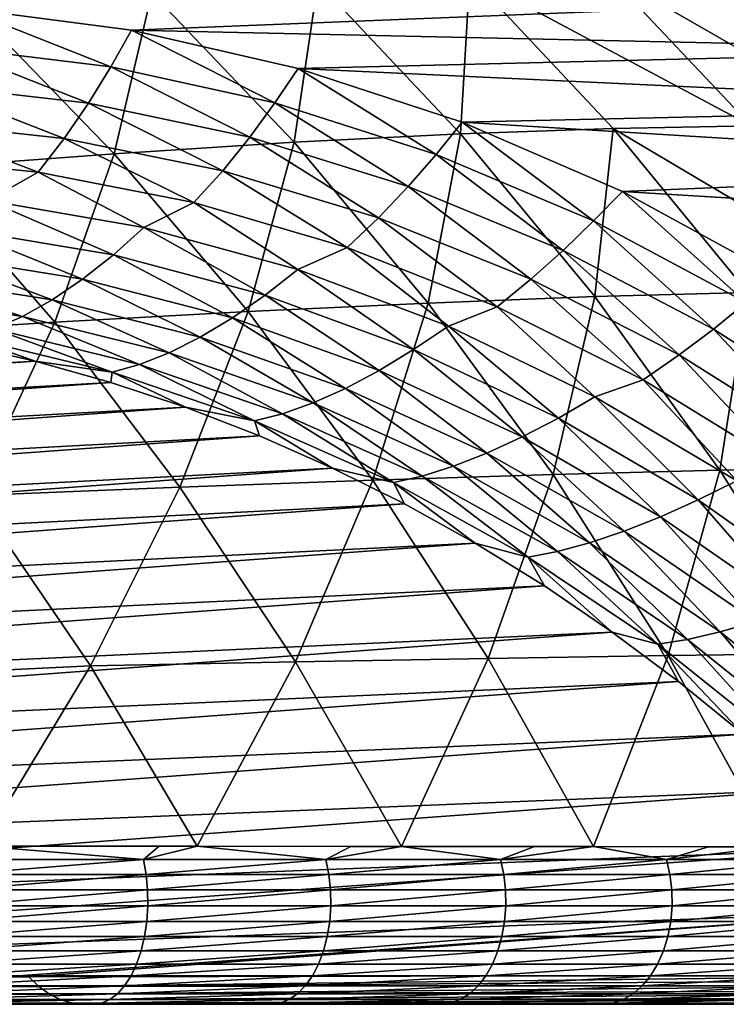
# Model space of a CAD drawing. Header units: metres. Extents: x -13 to 104, y -17 to 17.
# Tile 228 of 235: x 95.24 to 98.65, y 8 to 12.76. Entities that reach past the tile are written whole.
import ezdxf

# ---------------------------------------------------------------- set-up
doc = ezdxf.new("R2010")
doc.units = ezdxf.units.M
doc.layers.add('solid_508351', color=7, linetype='CONTINUOUS')

msp = doc.modelspace()

# ---------------------------------------------------------------- linework, layer by layer
at = {"layer": 'solid_508351'}
for points in [[(97.367439, 12.210611, -17.562977), (96.676392, 12.943727, -17.079102), (97.41111, 12.975712, -16.15296)], [(97.367439, 12.210611, -17.562977), (97.41111, 12.975712, -16.15296), (98.10479, 12.236646, -16.638678)], [(97.41111, 12.975712, -16.15296), (98.074493, 12.989681, -15.174383), (98.77166, 12.248728, -15.662541)], [(98.10479, 12.236646, -16.638678), (97.41111, 12.975712, -16.15296), (98.77166, 12.248728, -15.662541)], [(98.074493, 12.989681, -15.174383), (98.665184, 12.984349, -14.147456), (99.366432, 12.245771, -14.638478)], [(98.77166, 12.248728, -15.662541), (98.074493, 12.989681, -15.174383), (99.366432, 12.245771, -14.638478)], [(96.562706, 12.16965, -18.432573), (95.873703, 12.892601, -17.950129), (96.676392, 12.943727, -17.079102)], [(96.562706, 12.16965, -18.432573), (96.676392, 12.943727, -17.079102), (97.367439, 12.210611, -17.562977)], [(94.958801, 12.818728, -2.736691), (95.775261, 12.711525, -3.308378), (99.816185, 12.873795, -6.137866)], [(95.69239, 12.113836, -19.243717), (95.004738, 12.822397, -18.762217), (95.873703, 12.892601, -17.950129)], [(95.69239, 12.113836, -19.243717), (95.873703, 12.892601, -17.950129), (96.562706, 12.16965, -18.432573)], [(95.775261, 12.711525, -3.308378), (100.199577, 12.615296, -6.406321), (99.816185, 12.873795, -6.137866)], [(94.757095, 12.043977, -19.991875), (95.004738, 12.822397, -18.762217), (95.69239, 12.113836, -19.243717)], [(94.874191, 12.633019, -2.692425), (95.675896, 12.534303, -3.253782), (94.958801, 12.818728, -2.736691)], [(95.675896, 12.534303, -3.253782), (95.775261, 12.711525, -3.308378), (94.958801, 12.818728, -2.736691)], [(95.675896, 12.534303, -3.253782), (96.468895, 12.359881, -3.809046), (95.775261, 12.711525, -3.308378)], [(95.775261, 12.711525, -3.308378), (96.58242, 12.526931, -3.87356), (100.199577, 12.615296, -6.406321)], [(96.468895, 12.359881, -3.809046), (96.58242, 12.526931, -3.87356), (95.775261, 12.711525, -3.308378)], [(94.78154, 12.449311, -2.672298), (95.568832, 12.358419, -3.223567), (94.874191, 12.633019, -2.692425)], [(95.568832, 12.358419, -3.223567), (95.675896, 12.534303, -3.253782), (94.874191, 12.633019, -2.692425)], [(96.58242, 12.526931, -3.87356), (100.575356, 12.339491, -6.669443), (100.199577, 12.615296, -6.406321)], [(95.568832, 12.358419, -3.223567), (96.348007, 12.193441, -3.76915), (95.675896, 12.534303, -3.253782)], [(96.348007, 12.193441, -3.76915), (96.468895, 12.359881, -3.809046), (95.675896, 12.534303, -3.253782)], [(96.468895, 12.359881, -3.809046), (97.248405, 12.110808, -4.354864), (96.58242, 12.526931, -3.87356)], [(96.58242, 12.526931, -3.87356), (97.375465, 12.266027, -4.428853), (100.575356, 12.339491, -6.669443)], [(97.248405, 12.110808, -4.354864), (97.375465, 12.266027, -4.428853), (96.58242, 12.526931, -3.87356)], [(94.677757, 12.27121, -2.673415), (95.451096, 12.187828, -3.214911), (94.78154, 12.449311, -2.672298)], [(95.451096, 12.187828, -3.214911), (95.568832, 12.358419, -3.223567), (94.78154, 12.449311, -2.672298)], [(95.451096, 12.187828, -3.214911), (96.216866, 12.031924, -3.751109), (95.568832, 12.358419, -3.223567)], [(96.216866, 12.031924, -3.751109), (96.348007, 12.193441, -3.76915), (95.568832, 12.358419, -3.223567)], [(96.348007, 12.193441, -3.76915), (97.114388, 11.955366, -4.305777), (96.468895, 12.359881, -3.809046)], [(97.114388, 11.955366, -4.305777), (97.248405, 12.110808, -4.354864), (96.468895, 12.359881, -3.809046)], [(97.375465, 12.266027, -4.428853), (100.942177, 12.047354, -6.926294), (100.575356, 12.339491, -6.669443)], [(94.564522, 12.101678, -2.695739), (95.324577, 12.025373, -3.227938), (94.677757, 12.27121, -2.673415)], [(95.324577, 12.025373, -3.227938), (95.451096, 12.187828, -3.214911), (94.677757, 12.27121, -2.673415)], [(97.248405, 12.110808, -4.354864), (98.009712, 11.788588, -4.887939), (97.375465, 12.266027, -4.428853)], [(97.375465, 12.266027, -4.428853), (98.149345, 11.93047, -4.97073), (100.942177, 12.047354, -6.926294)], [(98.009712, 11.788588, -4.887939), (98.149345, 11.93047, -4.97073), (97.375465, 12.266027, -4.428853)], [(98.10479, 12.236646, -16.638678), (98.77166, 12.248728, -15.662541), (99.426346, 11.452124, -16.12096)], [(96.216866, 12.031924, -3.751109), (96.970512, 11.804427, -4.27882), (96.348007, 12.193441, -3.76915)], [(96.970512, 11.804427, -4.27882), (97.114388, 11.955366, -4.305777), (96.348007, 12.193441, -3.76915)], [(97.210457, 11.391932, -18.886129), (96.562706, 12.16965, -18.432573), (97.367439, 12.210611, -17.562977)], [(97.210457, 11.391932, -18.886129), (97.367439, 12.210611, -17.562977), (98.016693, 11.422622, -18.017591)], [(98.016693, 11.422622, -18.017591), (97.367439, 12.210611, -17.562977), (98.10479, 12.236646, -16.638678)], [(98.016693, 11.422622, -18.017591), (98.10479, 12.236646, -16.638678), (98.756279, 11.442425, -17.094854)], [(98.756279, 11.442425, -17.094854), (98.10479, 12.236646, -16.638678), (99.426346, 11.452124, -16.12096)], [(95.324577, 12.025373, -3.227938), (96.077591, 11.878033, -3.755204), (95.451096, 12.187828, -3.214911)], [(96.077591, 11.878033, -3.755204), (96.216866, 12.031924, -3.751109), (95.451096, 12.187828, -3.214911)], [(96.339447, 11.350422, -19.696793), (95.69239, 12.113836, -19.243717), (96.562706, 12.16965, -18.432573)], [(96.339447, 11.350422, -19.696793), (96.562706, 12.16965, -18.432573), (97.210457, 11.391932, -18.886129)], [(95.081314, 11.888481, -3.185378), (95.324577, 12.025373, -3.227938), (94.564522, 12.101678, -2.695739)], [(95.404678, 11.298769, -20.44532), (94.757095, 12.043977, -19.991875), (95.69239, 12.113836, -19.243717)], [(95.404678, 11.298769, -20.44532), (95.69239, 12.113836, -19.243717), (96.339447, 11.350422, -19.696793)], [(97.114388, 11.955366, -4.305777), (97.863388, 11.645619, -4.830229), (97.248405, 12.110808, -4.354864)], [(97.863388, 11.645619, -4.830229), (98.009712, 11.788588, -4.887939), (97.248405, 12.110808, -4.354864)], [(94.407852, 11.236053, -21.128004), (94.757095, 12.043977, -19.991875), (95.404678, 11.298769, -20.44532)], [(95.081314, 11.888481, -3.185378), (95.83577, 11.756603, -3.713653), (95.324577, 12.025373, -3.227938)], [(95.83577, 11.756603, -3.713653), (96.077591, 11.878033, -3.755204), (95.324577, 12.025373, -3.227938)], [(96.077591, 11.878033, -3.755204), (96.819115, 11.660528, -4.274422), (96.216866, 12.031924, -3.751109)], [(96.819115, 11.660528, -4.274422), (96.970512, 11.804427, -4.27882), (96.216866, 12.031924, -3.751109)], [(98.149345, 11.93047, -4.97073), (101.300018, 11.738914, -7.176856), (100.942177, 12.047354, -6.926294)], [(96.970512, 11.804427, -4.27882), (97.707558, 11.506689, -4.794902), (97.114388, 11.955366, -4.305777)], [(97.707558, 11.506689, -4.794902), (97.863388, 11.645619, -4.830229), (97.114388, 11.955366, -4.305777)], [(98.009712, 11.788588, -4.887939), (98.74823, 11.395166, -5.405052), (98.149345, 11.93047, -4.97073)], [(98.149345, 11.93047, -4.97073), (98.899147, 11.522453, -5.495747), (101.300018, 11.738914, -7.176856)], [(98.74823, 11.395166, -5.405052), (98.899147, 11.522453, -5.495747), (98.149345, 11.93047, -4.97073)], [(94.945068, 11.749409, -3.241822), (95.688438, 11.62464, -3.762336), (95.081314, 11.888481, -3.185378)], [(95.688438, 11.62464, -3.762336), (95.83577, 11.756603, -3.713653), (95.081314, 11.888481, -3.185378)], [(95.83577, 11.756603, -3.713653), (96.579536, 11.553483, -4.234445), (96.077591, 11.878033, -3.755204)], [(96.579536, 11.553483, -4.234445), (96.819115, 11.660528, -4.274422), (96.077591, 11.878033, -3.755204)], [(96.819115, 11.660528, -4.274422), (97.544762, 11.374143, -4.782526), (96.970512, 11.804427, -4.27882)], [(97.544762, 11.374143, -4.782526), (97.707558, 11.506689, -4.794902), (96.970512, 11.804427, -4.27882)], [(97.863388, 11.645619, -4.830229), (98.590508, 11.266059, -5.339365), (98.009712, 11.788588, -4.887939)], [(98.590508, 11.266059, -5.339365), (98.74823, 11.395166, -5.405052), (98.009712, 11.788588, -4.887939)], [(94.806175, 11.62629, -3.317992), (95.539734, 11.50778, -3.831635), (94.945068, 11.749409, -3.241822)], [(95.539734, 11.50778, -3.831635), (95.688438, 11.62464, -3.762336), (94.945068, 11.749409, -3.241822)], [(95.688438, 11.62464, -3.762336), (96.421654, 11.429886, -4.275736), (95.83577, 11.756603, -3.713653)], [(96.421654, 11.429886, -4.275736), (96.579536, 11.553483, -4.234445), (95.83577, 11.756603, -3.713653)], [(94.666801, 11.521266, -3.412556), (95.391975, 11.408087, -3.920331), (94.806175, 11.62629, -3.317992)], [(95.391975, 11.408087, -3.920331), (95.539734, 11.50778, -3.831635), (94.806175, 11.62629, -3.317992)], [(95.539734, 11.50778, -3.831635), (96.263596, 11.320399, -4.338486), (95.688438, 11.62464, -3.762336)], [(96.263596, 11.320399, -4.338486), (96.421654, 11.429886, -4.275736), (95.688438, 11.62464, -3.762336)], [(96.579536, 11.553483, -4.234445), (97.308105, 11.280352, -4.744595), (96.819115, 11.660528, -4.274422)], [(97.308105, 11.280352, -4.744595), (97.544762, 11.374143, -4.782526), (96.819115, 11.660528, -4.274422)], [(97.707558, 11.506689, -4.794902), (98.423607, 11.140482, -5.296285), (97.863388, 11.645619, -4.830229)], [(98.423607, 11.140482, -5.296285), (98.590508, 11.266059, -5.339365), (97.863388, 11.645619, -4.830229)], [(96.421654, 11.429886, -4.275736), (97.140282, 11.16632, -4.778929), (96.579536, 11.553483, -4.234445)], [(97.140282, 11.16632, -4.778929), (97.308105, 11.280352, -4.744595), (96.579536, 11.553483, -4.234445)], [(94.5298, 11.436105, -3.524374), (95.248199, 11.32719, -4.027402), (94.666801, 11.521266, -3.412556)], [(95.248199, 11.32719, -4.027402), (95.391975, 11.408087, -3.920331), (94.666801, 11.521266, -3.412556)], [(95.391975, 11.408087, -3.920331), (96.107849, 11.226987, -4.42159), (95.539734, 11.50778, -3.831635)], [(96.107849, 11.226987, -4.42159), (96.263596, 11.320399, -4.338486), (95.539734, 11.50778, -3.831635)], [(97.544762, 11.374143, -4.782526), (98.250244, 11.02057, -5.276512), (97.707558, 11.506689, -4.794902)], [(98.250244, 11.02057, -5.276512), (98.423607, 11.140482, -5.296285), (97.707558, 11.506689, -4.794902)], [(95.110596, 11.266566, -4.150976), (95.248199, 11.32719, -4.027402), (94.5298, 11.436105, -3.524374)], [(96.263596, 11.320399, -4.338486), (96.973419, 11.065269, -4.835513), (96.421654, 11.429886, -4.275736)], [(96.973419, 11.065269, -4.835513), (97.140282, 11.16632, -4.778929), (96.421654, 11.429886, -4.275736)], [(98.621246, 10.5833, -18.440901), (98.016693, 11.422622, -18.017591), (98.756279, 11.442425, -17.094854)], [(98.621246, 10.5833, -18.440901), (98.756279, 11.442425, -17.094854), (99.36264, 10.596627, -17.519438)], [(95.248199, 11.32719, -4.027402), (95.957603, 11.151121, -4.524133), (95.391975, 11.408087, -3.920331)], [(95.957603, 11.151121, -4.524133), (96.107849, 11.226987, -4.42159), (95.391975, 11.408087, -3.920331)], [(96.942986, 10.535613, -20.119394), (96.339447, 11.350422, -19.696793), (97.210457, 11.391932, -18.886129)], [(96.942986, 10.535613, -20.119394), (97.210457, 11.391932, -18.886129), (97.814026, 10.562946, -19.308758)], [(97.814026, 10.562946, -19.308758), (97.210457, 11.391932, -18.886129), (98.016693, 11.422622, -18.017591)], [(97.814026, 10.562946, -19.308758), (98.016693, 11.422622, -18.017591), (98.621246, 10.5833, -18.440901)], [(98.590508, 11.266059, -5.339365), (99.291397, 10.818959, -5.830131), (98.74823, 11.395166, -5.405052)], [(96.009483, 10.501782, -20.868809), (95.404678, 11.298769, -20.44532), (96.339447, 11.350422, -19.696793)], [(96.009483, 10.501782, -20.868809), (96.339447, 11.350422, -19.696793), (96.942986, 10.535613, -20.119394)], [(97.308105, 11.280352, -4.744595), (98.017067, 10.938863, -5.241014), (97.544762, 11.374143, -4.782526)], [(98.017067, 10.938863, -5.241014), (98.250244, 11.02057, -5.276512), (97.544762, 11.374143, -4.782526)], [(95.015221, 10.46081, -21.553284), (94.407852, 11.236053, -21.128004), (95.404678, 11.298769, -20.44532)], [(95.015221, 10.46081, -21.553284), (95.404678, 11.298769, -20.44532), (96.009483, 10.501782, -20.868809)], [(95.110596, 11.266566, -4.150976), (95.815163, 11.094225, -4.644322), (95.248199, 11.32719, -4.027402)], [(95.815163, 11.094225, -4.644322), (95.957603, 11.151121, -4.524133), (95.248199, 11.32719, -4.027402)], [(96.107849, 11.226987, -4.42159), (96.81015, 10.979044, -4.913347), (96.263596, 11.320399, -4.338486)], [(96.81015, 10.979044, -4.913347), (96.973419, 11.065269, -4.835513), (96.263596, 11.320399, -4.338486)], [(94.980797, 11.227424, -4.288591), (95.682228, 11.057516, -4.779741), (95.110596, 11.266566, -4.150976)], [(95.682228, 11.057516, -4.779741), (95.815163, 11.094225, -4.644322), (95.110596, 11.266566, -4.150976)], [(97.140282, 11.16632, -4.778929), (97.840019, 10.835529, -5.268887), (97.308105, 11.280352, -4.744595)], [(97.840019, 10.835529, -5.268887), (98.017067, 10.938863, -5.241014), (97.308105, 11.280352, -4.744595)], [(98.423607, 11.140482, -5.296285), (99.114403, 10.707985, -5.779985), (98.590508, 11.266059, -5.339365)], [(99.114403, 10.707985, -5.779985), (99.291397, 10.818959, -5.830131), (98.590508, 11.266059, -5.339365)], [(86.561714, 10.611926, -16.93586), (95.309944, 11.110437, -4.749815), (94.941063, 11.194899, -4.491521)], [(94.980797, 11.227424, -4.288591), (94.941063, 11.194899, -4.491521), (95.309944, 11.110437, -4.749815)], [(94.980797, 11.227424, -4.288591), (95.309944, 11.110437, -4.749815), (95.682228, 11.057516, -4.779741)], [(95.957603, 11.151121, -4.524133), (96.653809, 10.908943, -5.011621), (96.107849, 11.226987, -4.42159)], [(96.653809, 10.908943, -5.011621), (96.81015, 10.979044, -4.913347), (96.107849, 11.226987, -4.42159)], [(95.815163, 11.094225, -4.644322), (96.506813, 10.856319, -5.128616), (95.957603, 11.151121, -4.524133)], [(96.506813, 10.856319, -5.128616), (96.653809, 10.908943, -5.011621), (95.957603, 11.151121, -4.524133)], [(96.973419, 11.065269, -4.835513), (97.66497, 10.743915, -5.319739), (97.140282, 11.16632, -4.778929)], [(97.66497, 10.743915, -5.319739), (97.840019, 10.835529, -5.268887), (97.140282, 11.16632, -4.778929)], [(86.561714, 10.611926, -16.93586), (86.909851, 10.517271, -17.17963), (95.309944, 11.110437, -4.749815)], [(86.909851, 10.517271, -17.17963), (95.675728, 11.00787, -5.005943), (95.309944, 11.110437, -4.749815)], [(95.682228, 11.057516, -4.779741), (95.309944, 11.110437, -4.749815), (95.675728, 11.00787, -5.005943)], [(98.250244, 11.02057, -5.276512), (98.931404, 10.601896, -5.753465), (98.423607, 11.140482, -5.296285)], [(98.931404, 10.601896, -5.753465), (99.114403, 10.707985, -5.779985), (98.423607, 11.140482, -5.296285)], [(95.682228, 11.057516, -4.779741), (95.675728, 11.00787, -5.005943), (96.037827, 10.887362, -5.259487)], [(95.682228, 11.057516, -4.779741), (96.370918, 10.822401, -5.261966), (95.815163, 11.094225, -4.644322)], [(95.682228, 11.057516, -4.779741), (96.037827, 10.887362, -5.259487), (96.370918, 10.822401, -5.261966)], [(96.370918, 10.822401, -5.261966), (96.506813, 10.856319, -5.128616), (95.815163, 11.094225, -4.644322)], [(96.81015, 10.979044, -4.913347), (97.494705, 10.665735, -5.392675), (96.973419, 11.065269, -4.835513)], [(97.494705, 10.665735, -5.392675), (97.66497, 10.743915, -5.319739), (96.973419, 11.065269, -4.835513)], [(86.909851, 10.517271, -17.17963), (87.254593, 10.405602, -17.421021), (95.675728, 11.00787, -5.005943)], [(87.254593, 10.405602, -17.421021), (96.037827, 10.887362, -5.259487), (95.675728, 11.00787, -5.005943)], [(98.017067, 10.938863, -5.241014), (98.702118, 10.531087, -5.720693), (98.250244, 11.02057, -5.276512)], [(98.702118, 10.531087, -5.720693), (98.931404, 10.601896, -5.753465), (98.250244, 11.02057, -5.276512)], [(96.653809, 10.908943, -5.011621), (97.332687, 10.60209, -5.486977), (96.81015, 10.979044, -4.913347)], [(97.332687, 10.60209, -5.486977), (97.494705, 10.665735, -5.392675), (96.81015, 10.979044, -4.913347)], [(96.506813, 10.856319, -5.128616), (97.181442, 10.554256, -5.600997), (96.653809, 10.908943, -5.011621)], [(97.181442, 10.554256, -5.600997), (97.332687, 10.60209, -5.486977), (96.653809, 10.908943, -5.011621)], [(97.840019, 10.835529, -5.268887), (98.516632, 10.439505, -5.742659), (98.017067, 10.938863, -5.241014)], [(98.516632, 10.439505, -5.742659), (98.702118, 10.531087, -5.720693), (98.017067, 10.938863, -5.241014)], [(87.254593, 10.405602, -17.421021), (87.595375, 10.2771, -17.659639), (96.037827, 10.887362, -5.259487)], [(87.595375, 10.2771, -17.659639), (96.395645, 10.749112, -5.510036), (96.037827, 10.887362, -5.259487)], [(96.370918, 10.822401, -5.261966), (96.037827, 10.887362, -5.259487), (96.395645, 10.749112, -5.510036)], [(96.370918, 10.822401, -5.261966), (97.042801, 10.523465, -5.732419), (96.506813, 10.856319, -5.128616)], [(96.370918, 10.822401, -5.261966), (96.395645, 10.749112, -5.510036), (96.748604, 10.593344, -5.757179)], [(96.370918, 10.822401, -5.261966), (96.748604, 10.593344, -5.757179), (97.042801, 10.523465, -5.732419)], [(97.042801, 10.523465, -5.732419), (97.181442, 10.554256, -5.600997), (96.506813, 10.856319, -5.128616)], [(97.66497, 10.743915, -5.319739), (98.334099, 10.358262, -5.788269), (97.840019, 10.835529, -5.268887)], [(98.334099, 10.358262, -5.788269), (98.516632, 10.439505, -5.742659), (97.840019, 10.835529, -5.268887)], [(87.595375, 10.2771, -17.659639), (87.931656, 10.131972, -17.895102), (96.395645, 10.749112, -5.510036)], [(87.931656, 10.131972, -17.895102), (96.748604, 10.593344, -5.757179), (96.395645, 10.749112, -5.510036)], [(97.494705, 10.665735, -5.392675), (98.157425, 10.288925, -5.856721), (97.66497, 10.743915, -5.319739)], [(98.157425, 10.288925, -5.856721), (98.334099, 10.358262, -5.788269), (97.66497, 10.743915, -5.319739)], [(97.332687, 10.60209, -5.486977), (97.990211, 10.232383, -5.947381), (97.494705, 10.665735, -5.392675)], [(97.990211, 10.232383, -5.947381), (98.157425, 10.288925, -5.856721), (97.494705, 10.665735, -5.392675)], [(87.931656, 10.131972, -17.895102), (88.262878, 9.970454, -18.127026), (96.748604, 10.593344, -5.757179)], [(88.262878, 9.970454, -18.127026), (97.096123, 10.420311, -6.000515), (96.748604, 10.593344, -5.757179)], [(97.042801, 10.523465, -5.732419), (96.748604, 10.593344, -5.757179), (97.096123, 10.420311, -6.000515)], [(97.181442, 10.554256, -5.600997), (97.835068, 10.189821, -6.058673), (97.332687, 10.60209, -5.486977)], [(97.835068, 10.189821, -6.058673), (97.990211, 10.232383, -5.947381), (97.332687, 10.60209, -5.486977)], [(98.37072, 9.686424, -19.698555), (97.814026, 10.562946, -19.308758), (98.621246, 10.5833, -18.440901)], [(98.37072, 9.686424, -19.698555), (98.621246, 10.5833, -18.440901), (99.178375, 9.696416, -18.831007)], [(99.178375, 9.696416, -18.831007), (98.621246, 10.5833, -18.440901), (99.36264, 10.596627, -17.519438)], [(96.568733, 9.656669, -21.260397), (96.009483, 10.501782, -20.868809), (96.942986, 10.535613, -20.119394)], [(96.568733, 9.656669, -21.260397), (96.942986, 10.535613, -20.119394), (97.500267, 9.673098, -20.509609)], [(97.500267, 9.673098, -20.509609), (96.942986, 10.535613, -20.119394), (97.814026, 10.562946, -19.308758)], [(97.042801, 10.523465, -5.732419), (97.693901, 10.16247, -6.188329), (97.181442, 10.554256, -5.600997)], [(97.693901, 10.16247, -6.188329), (97.835068, 10.189821, -6.058673), (97.181442, 10.554256, -5.600997)], [(97.500267, 9.673098, -20.509609), (97.814026, 10.562946, -19.308758), (98.37072, 9.686424, -19.698555)], [(98.516632, 10.439505, -5.742659), (99.166061, 9.980631, -6.197393), (98.702118, 10.531087, -5.720693)], [(95.577812, 9.636757, -21.947216), (95.015221, 10.46081, -21.553284), (96.009483, 10.501782, -20.868809)], [(95.577812, 9.636757, -21.947216), (96.009483, 10.501782, -20.868809), (96.568733, 9.656669, -21.260397)], [(97.042801, 10.523465, -5.732419), (97.096123, 10.420311, -6.000515), (97.437645, 10.230296, -6.239647)], [(97.042801, 10.523465, -5.732419), (97.437645, 10.230296, -6.239647), (97.693901, 10.16247, -6.188329)], [(94.545441, 9.587636, -22.577797), (95.015221, 10.46081, -21.553284), (95.577812, 9.636757, -21.947216)], [(98.334099, 10.358262, -5.788269), (98.976807, 9.910617, -6.238296), (98.516632, 10.439505, -5.742659)], [(98.976807, 9.910617, -6.238296), (99.166061, 9.980631, -6.197393), (98.516632, 10.439505, -5.742659)], [(88.262878, 9.970454, -18.127026), (88.588509, 9.792808, -18.355038), (97.096123, 10.420311, -6.000515)], [(88.588509, 9.792808, -18.355038), (97.437645, 10.230296, -6.239647), (97.096123, 10.420311, -6.000515)], [(98.157425, 10.288925, -5.856721), (98.79438, 9.850857, -6.302721), (98.334099, 10.358262, -5.788269)], [(98.79438, 9.850857, -6.302721), (98.976807, 9.910617, -6.238296), (98.334099, 10.358262, -5.788269)], [(97.990211, 10.232383, -5.947381), (98.62249, 9.802012, -6.390106), (98.157425, 10.288925, -5.856721)], [(98.62249, 9.802012, -6.390106), (98.79438, 9.850857, -6.302721), (98.157425, 10.288925, -5.856721)], [(88.588509, 9.792808, -18.355038), (88.908028, 9.599319, -18.578766), (97.437645, 10.230296, -6.239647)], [(88.908028, 9.599319, -18.578766), (97.772598, 10.023609, -6.474185), (97.437645, 10.230296, -6.239647)], [(97.693901, 10.16247, -6.188329), (97.437645, 10.230296, -6.239647), (97.772598, 10.023609, -6.474185)], [(97.835068, 10.189821, -6.058673), (98.463837, 9.765168, -6.49894), (97.990211, 10.232383, -5.947381)], [(98.463837, 9.765168, -6.49894), (98.62249, 9.802012, -6.390106), (97.990211, 10.232383, -5.947381)], [(97.693901, 10.16247, -6.188329), (98.320396, 9.741545, -6.627005), (97.835068, 10.189821, -6.058673)], [(97.693901, 10.16247, -6.188329), (97.772598, 10.023609, -6.474185), (98.100449, 9.800587, -6.703748)], [(97.693901, 10.16247, -6.188329), (98.100449, 9.800587, -6.703748), (98.320396, 9.741545, -6.627005)], [(98.320396, 9.741545, -6.627005), (98.463837, 9.765168, -6.49894), (97.835068, 10.189821, -6.058673)], [(88.908028, 9.599319, -18.578766), (89.220917, 9.390302, -18.797852), (97.772598, 10.023609, -6.474185)], [(89.220917, 9.390302, -18.797852), (98.100449, 9.800587, -6.703748), (97.772598, 10.023609, -6.474185)], [(98.62249, 9.802012, -6.390106), (99.225769, 9.31353, -6.812525), (98.79438, 9.850857, -6.302721)], [(89.220917, 9.390302, -18.797852), (89.526665, 9.166093, -19.01194), (98.100449, 9.800587, -6.703748)], [(89.526665, 9.166093, -19.01194), (98.420654, 9.561591, -6.92796), (98.100449, 9.800587, -6.703748)], [(98.320396, 9.741545, -6.627005), (98.100449, 9.800587, -6.703748), (98.420654, 9.561591, -6.92796)], [(98.320396, 9.741545, -6.627005), (98.918587, 9.263172, -7.045861), (98.463837, 9.765168, -6.49894)], [(98.463837, 9.765168, -6.49894), (99.064018, 9.282806, -6.919195), (98.62249, 9.802012, -6.390106)], [(98.918587, 9.263172, -7.045861), (99.064018, 9.282806, -6.919195), (98.463837, 9.765168, -6.49894)], [(99.064018, 9.282806, -6.919195), (99.225769, 9.31353, -6.812525), (98.62249, 9.802012, -6.390106)], [(98.320396, 9.741545, -6.627005), (98.420654, 9.561591, -6.92796), (98.732697, 9.307014, -7.146457)], [(98.320396, 9.741545, -6.627005), (98.732697, 9.307014, -7.146457), (98.918587, 9.263172, -7.045861)], [(97.081062, 8.763395, -21.62042), (96.568733, 9.656669, -21.260397), (97.500267, 9.673098, -20.509609)], [(97.081062, 8.763395, -21.62042), (97.500267, 9.673098, -20.509609), (98.010231, 8.762642, -20.867792)], [(98.010231, 8.762642, -20.867792), (97.500267, 9.673098, -20.509609), (98.37072, 9.686424, -19.698555)], [(98.010231, 8.762642, -20.867792), (98.37072, 9.686424, -19.698555), (98.879707, 8.762092, -20.055742)], [(98.879707, 8.762092, -20.055742), (98.37072, 9.686424, -19.698555), (99.178375, 9.696416, -18.831007)], [(95.050125, 8.765658, -22.932116), (94.545441, 9.587636, -22.577797), (95.577812, 9.636757, -21.947216)], [(95.050125, 8.765658, -22.932116), (95.577812, 9.636757, -21.947216), (96.093918, 8.764383, -22.309866)], [(96.093918, 8.764383, -22.309866), (95.577812, 9.636757, -21.947216), (96.568733, 9.656669, -21.260397)], [(96.093918, 8.764383, -22.309866), (96.568733, 9.656669, -21.260397), (97.081062, 8.763395, -21.62042)], [(89.526665, 9.166093, -19.01194), (89.824783, 8.927057, -19.220682), (98.420654, 9.561591, -6.92796)], [(89.824783, 8.927057, -19.220682), (98.732697, 9.307014, -7.146457), (98.420654, 9.561591, -6.92796)], [(89.824783, 8.927057, -19.220682), (90.114784, 8.673579, -19.423744), (98.732697, 9.307014, -7.146457)], [(90.114784, 8.673579, -19.423744), (99.036072, 9.037269, -7.358881), (98.732697, 9.307014, -7.146457)], [(90.114784, 8.673579, -19.423744), (90.396194, 8.406071, -19.620794), (99.036072, 9.037269, -7.358881)], [(90.396194, 8.406071, -19.620794), (99.330284, 8.752796, -7.564889), (99.036072, 9.037269, -7.358881)], [(95.833641, 8.699959, -22.514853), (94.915794, 8.699959, -23.044374), (95.050125, 8.765658, -22.932116)], [(95.909264, 8.764663, -22.427477), (95.050125, 8.765658, -22.932116), (96.093918, 8.764383, -22.309866)], [(95.833641, 8.699959, -22.514853), (95.050125, 8.765658, -22.932116), (95.909264, 8.764663, -22.427477)], [(95.833641, 8.699959, -22.514853), (95.909264, 8.764663, -22.427477), (96.093918, 8.764383, -22.309866)], [(96.716118, 8.699959, -21.928734), (95.833641, 8.699959, -22.514853), (96.093918, 8.764383, -22.309866)], [(96.837151, 8.763684, -21.800623), (96.093918, 8.764383, -22.309866), (97.081062, 8.763395, -21.62042)], [(96.716118, 8.699959, -21.928734), (96.093918, 8.764383, -22.309866), (96.837151, 8.763684, -21.800623)], [(96.716118, 8.699959, -21.928734), (96.837151, 8.763684, -21.800623), (97.081062, 8.763395, -21.62042)], [(97.559982, 8.699959, -21.288607), (96.716118, 8.699959, -21.928734), (97.081062, 8.763395, -21.62042)], [(97.724411, 8.7629, -21.110991), (97.081062, 8.763395, -21.62042), (98.010231, 8.762642, -20.867792)], [(97.559982, 8.699959, -21.288607), (97.081062, 8.763395, -21.62042), (97.724411, 8.7629, -21.110991)], [(97.559982, 8.699959, -21.288607), (97.724411, 8.7629, -21.110991), (98.010231, 8.762642, -20.867792)], [(98.362213, 8.699959, -20.597084), (97.559982, 8.699959, -21.288607), (98.010231, 8.762642, -20.867792)], [(98.566277, 8.762306, -20.361731), (98.010231, 8.762642, -20.867792), (98.879707, 8.762092, -20.055742)], [(98.362213, 8.699959, -20.597084), (98.010231, 8.762642, -20.867792), (98.566277, 8.762306, -20.361731)], [(90.396194, 8.406071, -19.620794), (90.668579, 8.124964, -19.811514), (99.330284, 8.752796, -7.564889)], [(90.668579, 8.124964, -19.811514), (99.614845, 8.454058, -7.764143), (99.330284, 8.752796, -7.564889)], [(98.362213, 8.699959, -20.597084), (98.566277, 8.762306, -20.361731), (98.879707, 8.762092, -20.055742)], [(99.11985, 8.699959, -19.85701), (98.362213, 8.699959, -20.597084), (98.879707, 8.762092, -20.055742)], [(94.927635, 8.627958, -23.066479), (94.915794, 8.699959, -23.044374), (95.833641, 8.699959, -22.514853)], [(95.846855, 8.627958, -22.536165), (94.927635, 8.627958, -23.066479), (95.833641, 8.699959, -22.514853)], [(95.846855, 8.627958, -22.536165), (95.833641, 8.699959, -22.514853), (96.716118, 8.699959, -21.928734)], [(96.730637, 8.627958, -21.949175), (95.846855, 8.627958, -22.536165), (96.716118, 8.699959, -21.928734)], [(96.730637, 8.627958, -21.949175), (96.716118, 8.699959, -21.928734), (97.559982, 8.699959, -21.288607)], [(97.575752, 8.627958, -21.3081), (96.730637, 8.627958, -21.949175), (97.559982, 8.699959, -21.288607)], [(97.575752, 8.627958, -21.3081), (97.559982, 8.699959, -21.288607), (98.362213, 8.699959, -20.597084)], [(98.379166, 8.627958, -20.615557), (97.575752, 8.627958, -21.3081), (98.362213, 8.699959, -20.597084)], [(98.379166, 8.627958, -20.615557), (98.362213, 8.699959, -20.597084), (99.11985, 8.699959, -19.85701)], [(99.137924, 8.627958, -19.874393), (98.379166, 8.627958, -20.615557), (99.11985, 8.699959, -19.85701)], [(94.934166, 8.552982, -23.078674), (94.927635, 8.627958, -23.066479), (95.846855, 8.627958, -22.536165)], [(95.854141, 8.552982, -22.547926), (94.934166, 8.552982, -23.078674), (95.846855, 8.627958, -22.536165)], [(95.854141, 8.552982, -22.547926), (95.846855, 8.627958, -22.536165), (96.730637, 8.627958, -21.949175)], [(96.738647, 8.552982, -21.960455), (95.854141, 8.552982, -22.547926), (96.730637, 8.627958, -21.949175)], [(96.738647, 8.552982, -21.960455), (96.730637, 8.627958, -21.949175), (97.575752, 8.627958, -21.3081)], [(97.584457, 8.552982, -21.318855), (96.738647, 8.552982, -21.960455), (97.575752, 8.627958, -21.3081)], [(97.584457, 8.552982, -21.318855), (97.575752, 8.627958, -21.3081), (98.379166, 8.627958, -20.615557)], [(98.388519, 8.552982, -20.625751), (97.584457, 8.552982, -21.318855), (98.379166, 8.627958, -20.615557)], [(98.388519, 8.552982, -20.625751), (98.379166, 8.627958, -20.615557), (99.137924, 8.627958, -19.874393)], [(99.147896, 8.552982, -19.883986), (98.388519, 8.552982, -20.625751), (99.137924, 8.627958, -19.874393)], [(94.935242, 8.476775, -23.080681), (94.934166, 8.552982, -23.078674), (95.854141, 8.552982, -22.547926)], [(95.855339, 8.476775, -22.54986), (94.935242, 8.476775, -23.080681), (95.854141, 8.552982, -22.547926)], [(95.855339, 8.476775, -22.54986), (95.854141, 8.552982, -22.547926), (96.738647, 8.552982, -21.960455)], [(96.739967, 8.476775, -21.962309), (95.855339, 8.476775, -22.54986), (96.738647, 8.552982, -21.960455)], [(96.739967, 8.476775, -21.962309), (96.738647, 8.552982, -21.960455), (97.584457, 8.552982, -21.318855)], [(97.585892, 8.476775, -21.320625), (96.739967, 8.476775, -21.962309), (97.584457, 8.552982, -21.318855)], [(97.585892, 8.476775, -21.320625), (97.584457, 8.552982, -21.318855), (98.388519, 8.552982, -20.625751)], [(98.39006, 8.476775, -20.627426), (97.585892, 8.476775, -21.320625), (98.388519, 8.552982, -20.625751)], [(98.39006, 8.476775, -20.627426), (98.388519, 8.552982, -20.625751), (99.147896, 8.552982, -19.883986)], [(99.149536, 8.476775, -19.885563), (98.39006, 8.476775, -20.627426), (99.147896, 8.552982, -19.883986)], [(90.668579, 8.124964, -19.811514), (95.162262, 8.133224, -14.041526), (99.614845, 8.454058, -7.764143)], [(94.930832, 8.401108, -23.072449), (94.935242, 8.476775, -23.080681), (95.855339, 8.476775, -22.54986)], [(95.850418, 8.401108, -22.541924), (94.930832, 8.401108, -23.072449), (95.855339, 8.476775, -22.54986)], [(95.162262, 8.133224, -14.041526), (95.279564, 8.133434, -13.890699), (99.614845, 8.454058, -7.764143)], [(95.279564, 8.133434, -13.890699), (99.889305, 8.141542, -7.956318), (99.614845, 8.454058, -7.764143)], [(95.850418, 8.401108, -22.541924), (95.855339, 8.476775, -22.54986), (96.739967, 8.476775, -21.962309)], [(96.734558, 8.401108, -21.954697), (95.850418, 8.401108, -22.541924), (96.739967, 8.476775, -21.962309)], [(96.734558, 8.401108, -21.954697), (96.739967, 8.476775, -21.962309), (97.585892, 8.476775, -21.320625)], [(97.580017, 8.401108, -21.313364), (96.734558, 8.401108, -21.954697), (97.585892, 8.476775, -21.320625)], [(97.580017, 8.401108, -21.313364), (97.585892, 8.476775, -21.320625), (98.39006, 8.476775, -20.627426)], [(98.383743, 8.401108, -20.620548), (97.580017, 8.401108, -21.313364), (98.39006, 8.476775, -20.627426)], [(98.383743, 8.401108, -20.620548), (98.39006, 8.476775, -20.627426), (99.149536, 8.476775, -19.885563)], [(99.142807, 8.401108, -19.879089), (98.383743, 8.401108, -20.620548), (99.149536, 8.476775, -19.885563)], [(94.921043, 8.327739, -23.054173), (94.930832, 8.401108, -23.072449), (95.850418, 8.401108, -22.541924)], [(95.8395, 8.327739, -22.5243), (94.921043, 8.327739, -23.054173), (95.850418, 8.401108, -22.541924)], [(95.8395, 8.327739, -22.5243), (95.850418, 8.401108, -22.541924), (96.734558, 8.401108, -21.954697)], [(96.722549, 8.327739, -21.937794), (95.8395, 8.327739, -22.5243), (96.734558, 8.401108, -21.954697)], [(96.722549, 8.327739, -21.937794), (96.734558, 8.401108, -21.954697), (97.580017, 8.401108, -21.313364)], [(97.566978, 8.327739, -21.297245), (96.722549, 8.327739, -21.937794), (97.580017, 8.401108, -21.313364)], [(97.566978, 8.327739, -21.297245), (97.580017, 8.401108, -21.313364), (98.383743, 8.401108, -20.620548)], [(98.369728, 8.327739, -20.605272), (97.566978, 8.327739, -21.297245), (98.383743, 8.401108, -20.620548)], [(98.369728, 8.327739, -20.605272), (98.383743, 8.401108, -20.620548), (99.142807, 8.401108, -19.879089)], [(99.127861, 8.327739, -19.864716), (98.369728, 8.327739, -20.605272), (99.142807, 8.401108, -19.879089)], [(94.906105, 8.258376, -23.026274), (94.921043, 8.327739, -23.054173), (95.8395, 8.327739, -22.5243)], [(95.822823, 8.258376, -22.4974), (94.906105, 8.258376, -23.026274), (95.8395, 8.327739, -22.5243)], [(95.822823, 8.258376, -22.4974), (95.8395, 8.327739, -22.5243), (96.722549, 8.327739, -21.937794)], [(96.704224, 8.258376, -21.911995), (95.822823, 8.258376, -22.4974), (96.722549, 8.327739, -21.937794)], [(96.704224, 8.258376, -21.911995), (96.722549, 8.327739, -21.937794), (97.566978, 8.327739, -21.297245)], [(97.547073, 8.258376, -21.272642), (96.704224, 8.258376, -21.911995), (97.566978, 8.327739, -21.297245)], [(97.547073, 8.258376, -21.272642), (97.566978, 8.327739, -21.297245), (98.369728, 8.327739, -20.605272)], [(98.348328, 8.258376, -20.581957), (97.547073, 8.258376, -21.272642), (98.369728, 8.327739, -20.605272)], [(98.348328, 8.258376, -20.581957), (98.369728, 8.327739, -20.605272), (99.127861, 8.327739, -19.864716)], [(99.105057, 8.258376, -19.842775), (98.348328, 8.258376, -20.581957), (99.127861, 8.327739, -19.864716)], [(94.88636, 8.194632, -22.989403), (94.906105, 8.258376, -23.026274), (95.822823, 8.258376, -22.4974)], [(95.800789, 8.194632, -22.461849), (94.88636, 8.194632, -22.989403), (95.822823, 8.258376, -22.4974)], [(95.800789, 8.194632, -22.461849), (95.822823, 8.258376, -22.4974), (96.704224, 8.258376, -21.911995)], [(96.68, 8.194632, -21.877897), (95.800789, 8.194632, -22.461849), (96.704224, 8.258376, -21.911995)], [(96.68, 8.194632, -21.877897), (96.704224, 8.258376, -21.911995), (97.547073, 8.258376, -21.272642)], [(97.52076, 8.194632, -21.240126), (96.68, 8.194632, -21.877897), (97.547073, 8.258376, -21.272642)], [(97.52076, 8.194632, -21.240126), (97.547073, 8.258376, -21.272642), (98.348328, 8.258376, -20.581957)], [(98.320045, 8.194632, -20.551142), (97.52076, 8.194632, -21.240126), (98.348328, 8.258376, -20.581957)], [(98.320045, 8.194632, -20.551142), (98.348328, 8.258376, -20.581957), (99.105057, 8.258376, -19.842775)], [(99.074913, 8.194632, -19.813778), (98.320045, 8.194632, -20.551142), (99.105057, 8.258376, -19.842775)], [(94.862267, 8.137986, -22.944418), (94.88636, 8.194632, -22.989403), (95.800789, 8.194632, -22.461849)], [(95.773911, 8.137986, -22.418474), (94.862267, 8.137986, -22.944418), (95.800789, 8.194632, -22.461849)], [(95.773911, 8.137986, -22.418474), (95.800789, 8.194632, -22.461849), (96.68, 8.194632, -21.877897)], [(96.650444, 8.137986, -21.836294), (95.773911, 8.137986, -22.418474), (96.68, 8.194632, -21.877897)], [(96.650444, 8.137986, -21.836294), (96.68, 8.194632, -21.877897), (97.52076, 8.194632, -21.240126)], [(97.48867, 8.137986, -21.200453), (96.650444, 8.137986, -21.836294), (97.52076, 8.194632, -21.240126)], [(97.48867, 8.137986, -21.200453), (97.52076, 8.194632, -21.240126), (98.320045, 8.194632, -20.551142)], [(98.285538, 8.137986, -20.513546), (97.48867, 8.137986, -21.200453), (98.320045, 8.194632, -20.551142)], [(98.285538, 8.137986, -20.513546), (98.320045, 8.194632, -20.551142), (99.074913, 8.194632, -19.813778)], [(99.038139, 8.137986, -19.7784), (98.285538, 8.137986, -20.513546), (99.074913, 8.194632, -19.813778)], [(90.713844, 8.081244, -19.846916), (95.279564, 8.133434, -13.890699), (95.162262, 8.133224, -14.041526)], [(95.328682, 8.086859, -13.922712), (95.279564, 8.133434, -13.890699), (90.713844, 8.081244, -19.846916)], [(94.834389, 8.089759, -22.892363), (94.862267, 8.137986, -22.944418), (95.773911, 8.137986, -22.418474)], [(95.742798, 8.089759, -22.368282), (94.834389, 8.089759, -22.892363), (95.773911, 8.137986, -22.418474)], [(95.328682, 8.086859, -13.922712), (99.889305, 8.141542, -7.956318), (95.279564, 8.133434, -13.890699)], [(99.910973, 8.116754, -7.973171), (99.889305, 8.141542, -7.956318), (95.328682, 8.086859, -13.922712)], [(99.936058, 8.092233, -7.992675), (99.910973, 8.116754, -7.973171), (95.328682, 8.086859, -13.922712)], [(95.742798, 8.089759, -22.368282), (95.773911, 8.137986, -22.418474), (96.650444, 8.137986, -21.836294)], [(96.616249, 8.089759, -21.788157), (95.742798, 8.089759, -22.368282), (96.650444, 8.137986, -21.836294)], [(96.616249, 8.089759, -21.788157), (96.650444, 8.137986, -21.836294), (97.48867, 8.137986, -21.200453)], [(97.45153, 8.089759, -21.154545), (96.616249, 8.089759, -21.788157), (97.48867, 8.137986, -21.200453)], [(97.45153, 8.089759, -21.154545), (97.48867, 8.137986, -21.200453), (98.285538, 8.137986, -20.513546)], [(98.245613, 8.089759, -20.470043), (97.45153, 8.089759, -21.154545), (98.285538, 8.137986, -20.513546)], [(98.245613, 8.089759, -20.470043), (98.285538, 8.137986, -20.513546), (99.038139, 8.137986, -19.7784)], [(98.995583, 8.089759, -19.737461), (98.245613, 8.089759, -20.470043), (99.038139, 8.137986, -19.7784)], [(95.328682, 8.086859, -13.922712), (90.713844, 8.081244, -19.846916), (90.732483, 8.06673, -19.861488)], [(95.328682, 8.086859, -13.922712), (90.732483, 8.06673, -19.861488), (90.763603, 8.04626, -19.885824)], [(95.379715, 8.049504, -13.962501), (95.328682, 8.086859, -13.922712), (90.763603, 8.04626, -19.885824)], [(95.379715, 8.049504, -13.962501), (90.763603, 8.04626, -19.885824), (90.794792, 8.02995, -19.910215)], [(95.379715, 8.049504, -13.962501), (90.794792, 8.02995, -19.910215), (90.816803, 8.020739, -19.927427)], [(95.434563, 8.022209, -14.005266), (95.379715, 8.049504, -13.962501), (90.816803, 8.020739, -19.927427)], [(94.769936, 8.022819, -22.772024), (94.803368, 8.05107, -22.83445), (95.708191, 8.05107, -22.312443)], [(95.670883, 8.022819, -22.252253), (94.769936, 8.022819, -22.772024), (95.708191, 8.05107, -22.312443)], [(94.803368, 8.05107, -22.83445), (94.834389, 8.089759, -22.892363), (95.742798, 8.089759, -22.368282)], [(95.708191, 8.05107, -22.312443), (94.803368, 8.05107, -22.83445), (95.742798, 8.089759, -22.368282)], [(99.936058, 8.092233, -7.992675), (95.328682, 8.086859, -13.922712), (95.379715, 8.049504, -13.962501)], [(99.967422, 8.06677, -8.017065), (99.936058, 8.092233, -7.992675), (95.379715, 8.049504, -13.962501)], [(99.988235, 8.05261, -8.033252), (99.967422, 8.06677, -8.017065), (95.379715, 8.049504, -13.962501)], [(99.988235, 8.05261, -8.033252), (95.379715, 8.049504, -13.962501), (95.434563, 8.022209, -14.005266)], [(100.029869, 8.029975, -8.065624), (99.988235, 8.05261, -8.033252), (95.434563, 8.022209, -14.005266)], [(95.670883, 8.022819, -22.252253), (95.708191, 8.05107, -22.312443), (96.578201, 8.05107, -21.734598)], [(96.537193, 8.022819, -21.676868), (95.670883, 8.022819, -22.252253), (96.578201, 8.05107, -21.734598)], [(95.708191, 8.05107, -22.312443), (95.742798, 8.089759, -22.368282), (96.616249, 8.089759, -21.788157)], [(96.578201, 8.05107, -21.734598), (95.708191, 8.05107, -22.312443), (96.616249, 8.089759, -21.788157)], [(96.537193, 8.022819, -21.676868), (96.578201, 8.05107, -21.734598), (97.41021, 8.05107, -21.10347)], [(97.365669, 8.022819, -21.048416), (96.537193, 8.022819, -21.676868), (97.41021, 8.05107, -21.10347)], [(96.578201, 8.05107, -21.734598), (96.616249, 8.089759, -21.788157), (97.45153, 8.089759, -21.154545)], [(97.41021, 8.05107, -21.10347), (96.578201, 8.05107, -21.734598), (97.45153, 8.089759, -21.154545)], [(97.365669, 8.022819, -21.048416), (97.41021, 8.05107, -21.10347), (98.201187, 8.05107, -20.421642)], [(98.153305, 8.022819, -20.369471), (97.365669, 8.022819, -21.048416), (98.201187, 8.05107, -20.421642)], [(97.41021, 8.05107, -21.10347), (97.45153, 8.089759, -21.154545), (98.245613, 8.089759, -20.470043)], [(98.201187, 8.05107, -20.421642), (97.41021, 8.05107, -21.10347), (98.245613, 8.089759, -20.470043)], [(98.153305, 8.022819, -20.369471), (98.201187, 8.05107, -20.421642), (98.948235, 8.05107, -19.691917)], [(98.897202, 8.022819, -19.642822), (98.153305, 8.022819, -20.369471), (98.948235, 8.05107, -19.691917)], [(98.201187, 8.05107, -20.421642), (98.245613, 8.089759, -20.470043), (98.995583, 8.089759, -19.737461)], [(98.948235, 8.05107, -19.691917), (98.201187, 8.05107, -20.421642), (98.995583, 8.089759, -19.737461)], [(95.434563, 8.022209, -14.005266), (90.816803, 8.020739, -19.927427), (90.861191, 8.00748, -19.962137)], [(95.434563, 8.022209, -14.005266), (90.861191, 8.00748, -19.962137), (90.872345, 8.005212, -19.97086)], [(95.492012, 8.005584, -14.050056), (95.434563, 8.022209, -14.005266), (90.872345, 8.005212, -19.97086)], [(95.492012, 8.005584, -14.050056), (90.872345, 8.005212, -19.97086), (90.929062, 8, -20.015213)], [(95.492012, 8.005584, -14.050056), (90.929062, 8, -20.015213), (95.462486, 8, -14.209126)], [(95.631752, 8.005663, -22.18911), (94.734863, 8.005663, -22.706539), (95.670883, 8.022819, -22.252253)], [(94.734863, 8.005663, -22.706539), (94.769936, 8.022819, -22.772024), (95.670883, 8.022819, -22.252253)], [(95.631752, 8.005663, -22.18911), (94.742256, 8, -22.617374), (94.734863, 8.005663, -22.706539)], [(95.631752, 8.005663, -22.18911), (95.215431, 8, -22.351871), (94.742256, 8, -22.617374)], [(95.631752, 8.005663, -22.18911), (95.680969, 8, -22.069927), (95.215431, 8, -22.351871)], [(100.044601, 8.023616, -8.077085), (100.029869, 8.029975, -8.065624), (95.434563, 8.022209, -14.005266)], [(100.044601, 8.023616, -8.077085), (95.434563, 8.022209, -14.005266), (95.492012, 8.005584, -14.050056)], [(95.492012, 8.005584, -14.050056), (95.462486, 8, -14.209126), (95.549141, 8, -14.097978)], [(100.096413, 8.00749, -8.11737), (100.044601, 8.023616, -8.077085), (95.492012, 8.005584, -14.050056)], [(100.103821, 8.005939, -8.123131), (100.096413, 8.00749, -8.11737), (95.492012, 8.005584, -14.050056)], [(100.103821, 8.005939, -8.123131), (95.492012, 8.005584, -14.050056), (95.549141, 8, -14.097978)], [(100.103821, 8.005939, -8.123131), (95.549141, 8, -14.097978), (100.164474, 8, -8.170299)], [(96.494171, 8.005663, -21.616308), (95.631752, 8.005663, -22.18911), (96.537193, 8.022819, -21.676868)], [(95.631752, 8.005663, -22.18911), (95.670883, 8.022819, -22.252253), (96.537193, 8.022819, -21.676868)], [(96.494171, 8.005663, -21.616308), (95.680969, 8, -22.069927), (95.631752, 8.005663, -22.18911)], [(96.494171, 8.005663, -21.616308), (96.138046, 8, -21.771828), (95.680969, 8, -22.069927)], [(96.494171, 8.005663, -21.616308), (96.585976, 8, -21.458006), (96.138046, 8, -21.771828)], [(97.318947, 8.005663, -20.990664), (96.494171, 8.005663, -21.616308), (97.365669, 8.022819, -21.048416)], [(96.494171, 8.005663, -21.616308), (96.537193, 8.022819, -21.676868), (97.365669, 8.022819, -21.048416)], [(97.318947, 8.005663, -20.990664), (96.585976, 8, -21.458006), (96.494171, 8.005663, -21.616308)], [(97.318947, 8.005663, -20.990664), (97.024002, 8, -21.128841), (96.585976, 8, -21.458006)], [(97.318947, 8.005663, -20.990664), (97.451485, 8, -20.784805), (97.024002, 8, -21.128841)], [(98.103073, 8.005663, -20.314741), (97.318947, 8.005663, -20.990664), (98.153305, 8.022819, -20.369471)], [(97.318947, 8.005663, -20.990664), (97.365669, 8.022819, -21.048416), (98.153305, 8.022819, -20.369471)], [(98.103073, 8.005663, -20.314741), (97.451485, 8, -20.784805), (97.318947, 8.005663, -20.990664)], [(98.103073, 8.005663, -20.314741), (97.867722, 8, -20.426353), (97.451485, 8, -20.784805)], [(98.103073, 8.005663, -20.314741), (98.272232, 8, -20.053919), (97.867722, 8, -20.426353)], [(98.843666, 8.005663, -19.591322), (98.103073, 8.005663, -20.314741), (98.897202, 8.022819, -19.642822)], [(98.103073, 8.005663, -20.314741), (98.153305, 8.022819, -20.369471), (98.897202, 8.022819, -19.642822)], [(98.843666, 8.005663, -19.591322), (98.272232, 8, -20.053919), (98.103073, 8.005663, -20.314741)], [(98.843666, 8.005663, -19.591322), (98.664474, 8, -19.667934), (98.272232, 8, -20.053919)], [(90.929062, 8, -20.015213), (99.76284, 8, -18.433258), (100.101265, 8, -17.99778)], [(95.462486, 8, -14.209126), (90.929062, 8, -20.015213), (100.101265, 8, -17.99778)], [(90.929062, 8, -20.015213), (99.410255, 8, -18.857119), (99.76284, 8, -18.433258)], [(90.929062, 8, -20.015213), (99.043991, 8, -19.26886), (99.410255, 8, -18.857119)], [(90.929062, 8, -20.015213), (98.664474, 8, -19.667934), (99.043991, 8, -19.26886)], [(90.929062, 8, -20.015213), (98.272232, 8, -20.053919), (98.664474, 8, -19.667934)], [(90.929062, 8, -20.015213), (97.867722, 8, -20.426353), (98.272232, 8, -20.053919)], [(90.929062, 8, -20.015213), (97.451485, 8, -20.784805), (97.867722, 8, -20.426353)], [(90.929062, 8, -20.015213), (97.024002, 8, -21.128841), (97.451485, 8, -20.784805)], [(90.929062, 8, -20.015213), (96.585976, 8, -21.458006), (97.024002, 8, -21.128841)], [(90.929062, 8, -20.015213), (96.138046, 8, -21.771828), (96.585976, 8, -21.458006)], [(90.929062, 8, -20.015213), (95.680969, 8, -22.069927), (96.138046, 8, -21.771828)], [(90.929062, 8, -20.015213), (95.215431, 8, -22.351871), (95.680969, 8, -22.069927)], [(95.462486, 8, -14.209126), (100.101265, 8, -17.99778), (100.425125, 8, -17.551249)], [(95.549141, 8, -14.097978), (95.462486, 8, -14.209126), (100.425125, 8, -17.551249)], [(95.549141, 8, -14.097978), (103.154442, 8, -11.013795), (103.242096, 8, -10.478349)], [(100.164474, 8, -8.170299), (95.549141, 8, -14.097978), (103.242096, 8, -10.478349)], [(95.549141, 8, -14.097978), (103.048721, 8, -11.547692), (103.154442, 8, -11.013795)], [(95.549141, 8, -14.097978), (102.924927, 8, -12.079165), (103.048721, 8, -11.547692)], [(95.549141, 8, -14.097978), (102.783234, 8, -12.607416), (102.924927, 8, -12.079165)], [(95.549141, 8, -14.097978), (102.623726, 8, -13.131604), (102.783234, 8, -12.607416)], [(95.549141, 8, -14.097978), (102.446648, 8, -13.650981), (102.623726, 8, -13.131604)], [(95.549141, 8, -14.097978), (102.252174, 8, -14.164711), (102.446648, 8, -13.650981)], [(95.549141, 8, -14.097978), (102.04055, 8, -14.672212), (102.252174, 8, -14.164711)], [(95.549141, 8, -14.097978), (101.811996, 8, -15.17282), (102.04055, 8, -14.672212)], [(95.549141, 8, -14.097978), (101.566788, 8, -15.665936), (101.811996, 8, -15.17282)], [(95.549141, 8, -14.097978), (101.305145, 8, -16.150942), (101.566788, 8, -15.665936)], [(95.549141, 8, -14.097978), (101.027435, 8, -16.627235), (101.305145, 8, -16.150942)], [(95.549141, 8, -14.097978), (100.733963, 8, -17.094196), (101.027435, 8, -16.627235)], [(95.549141, 8, -14.097978), (100.425125, 8, -17.551249), (100.733963, 8, -17.094196)]]:
    msp.add_3dface(points, dxfattribs=at)

doc.saveas('drawing.dxf')
